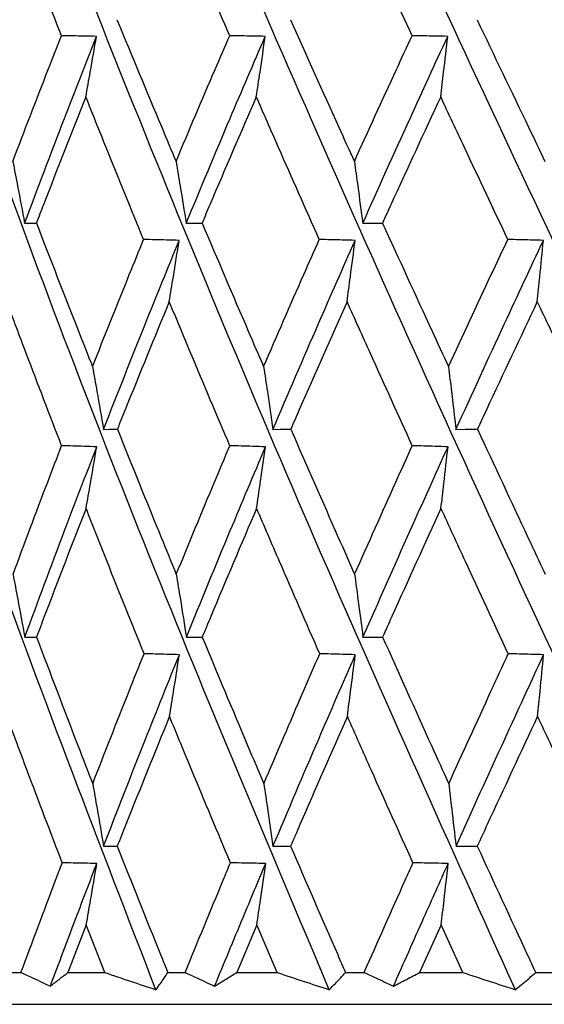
# Model space of a CAD drawing. Header units: millimetres. Extents: x 68 to 95, y 77 to 193.
# Tile 4 of 23: x 74.139 to 74.635, y 97.916 to 98.847. Entities that reach past the tile are written whole.
import ezdxf

# ---------------------------------------------------------------- set-up
doc = ezdxf.new("R2010")
doc.units = ezdxf.units.MM

msp = doc.modelspace()

# ---------------------------------------------------------------- linework, layer by layer
at = {"color": 7, "linetype": 'Continuous', "lineweight": 25}
for p, q in [((74.20158, 97.99109), (74.18421, 97.94613)), ((74.21921, 97.94613), (74.20158, 97.99109)), ((74.36279, 97.99109), (74.34376, 97.94613)), ((74.38204, 97.94613), (74.36279, 97.99109)), ((74.53708, 97.99109), (74.5167, 97.94613)), ((74.55766, 97.94613), (74.53708, 97.99109)), ((74.12518, 97.94613), (74.13986, 97.94613)), ((74.18421, 97.94613), (74.21921, 97.94613)), ((74.27871, 97.94613), (74.29494, 97.94613)), ((74.34376, 97.94613), (74.38204, 97.94613)), ((74.44665, 97.94613), (74.46419, 97.94613)), ((74.5167, 97.94613), (74.55766, 97.94613)), ((74.62637, 97.94613), (74.64493, 97.94613)), ((73.24299, 97.91613), (75.09558, 97.91613))]:
    msp.add_line(p, q, dxfattribs=at)
at = {"color": 7, "linetype": 'Continuous', "lineweight": 25, "flags": 128}
for points in [[(74.21789, 98.45936), (74.22347, 98.45946), (74.23099, 98.45961)], [(74.378, 98.45936), (74.38519, 98.45946), (74.39487, 98.45961)], [(74.55097, 98.45936), (74.55965, 98.45946), (74.57134, 98.45961)]]:
    msp.add_lwpolyline(points, dxfattribs=at)
at = {"color": 7, "linetype": 'Continuous', "lineweight": 25}
for points, knots in [([(74.79227, 97.92994), (74.7275, 98.06679), (74.59765, 98.34114), (74.41415, 98.74967), (74.23343, 99.17032), (74.06254, 99.58978), (73.95985, 99.86832), (73.91055, 100.00202)], [0, 0, 0, 0, 0.195137, 0.39121, 0.583638, 0.800146, 1, 1, 1, 1]), ([(74.98371, 97.92994), (74.91693, 98.06679), (74.78306, 98.34114), (74.58953, 98.74967), (74.39509, 99.17032), (74.20669, 99.58978), (74.08792, 99.86832), (74.03092, 100.00202)], [0, 0, 0, 0, 0.195137, 0.39121, 0.583638, 0.800146, 1, 1, 1, 1]), ([(75.17845, 97.92994), (75.11072, 98.06679), (74.97494, 98.34114), (74.77442, 98.74967), (74.56933, 99.17032), (74.36639, 99.58978), (74.23343, 99.86832), (74.16961, 100.00202)], [0, 0, 0, 0, 0.195137, 0.39121, 0.583638, 0.800146, 1, 1, 1, 1]), ([(75.37342, 97.92994), (75.30581, 98.06679), (75.17026, 98.34114), (74.96592, 98.74967), (74.75341, 99.17032), (74.53913, 99.58978), (74.39407, 99.86832), (74.32444, 100.00202)], [0, 0, 0, 0, 0.195137, 0.39121, 0.583638, 0.800146, 1, 1, 1, 1]), ([(75.56554, 97.92994), (75.49911, 98.06679), (75.36594, 98.34114), (75.161, 98.74967), (74.94441, 99.17032), (74.72218, 99.58978), (74.56731, 99.86832), (74.49297, 100.00202)], [0, 0, 0, 0, 0.195137, 0.39121, 0.583638, 0.800146, 1, 1, 1, 1]), ([(74.60715, 97.92994), (74.54541, 98.06679), (74.42163, 98.34114), (74.25103, 98.74968), (74.08698, 99.17029), (73.94136, 99.57485), (73.86067, 99.83883), (73.82426, 99.95794)], [0, 0, 0, 0, 0.1994977, 0.3999538, 0.5966822, 0.8180291, 1, 1, 1, 1]), ([(74.43126, 97.92994), (74.37355, 98.06678), (74.25785, 98.34111), (74.10246, 98.7498), (73.95915, 99.16981), (73.86621, 99.46062), (73.82855, 99.61316), (73.8268, 99.62023)], [0, 0, 0, 0, 0.240709, 0.482574, 0.719941, 0.987013, 1, 1, 1, 1]), ([(74.2674, 97.92994), (74.21446, 98.06682), (74.10832, 98.34123), (73.97305, 98.74933), (73.87728, 99.06086), (73.83685, 99.23245), (73.8275, 99.27208)], [0, 0, 0, 0, 0.304216, 0.609892, 0.909885, 1, 1, 1, 1]), ([(74.17817, 98.83138), (74.16678, 98.86026), (74.1493, 98.90462), (74.13218, 98.94888), (74.12621, 98.96433)], [0, 0, 0, 0, 0.651038, 1, 1, 1, 1]), ([(74.33713, 98.83138), (74.32462, 98.86026), (74.30539, 98.90462), (74.28645, 98.94888), (74.27984, 98.96433)], [0, 0, 0, 0, 0.6510384, 1, 1, 1, 1]), ([(74.50959, 98.83138), (74.49614, 98.86026), (74.47549, 98.90462), (74.45502, 98.94888), (74.44788, 98.96433)], [0, 0, 0, 0, 0.6510375, 1, 1, 1, 1]), ([(74.69283, 98.83138), (74.67866, 98.86026), (74.6569, 98.90462), (74.63523, 98.94888), (74.62767, 98.96433)], [0, 0, 0, 0, 0.651037, 1, 1, 1, 1]), ([(74.23062, 98.84651), (74.24464, 98.81264), (74.26309, 98.76803), (74.28188, 98.72335), (74.2864, 98.7126)], [0, 0, 0, 0, 0.759454, 1, 1, 1, 1]), ([(74.39447, 98.84651), (74.40971, 98.81264), (74.42978, 98.76803), (74.45008, 98.72335), (74.45497, 98.7126)], [0, 0, 0, 0, 0.759453, 1, 1, 1, 1]), ([(74.57091, 98.84651), (74.58714, 98.81264), (74.6085, 98.76803), (74.63, 98.72335), (74.63517, 98.7126)], [0, 0, 0, 0, 0.759453, 1, 1, 1, 1]), ([(74.13213, 98.7126), (74.14319, 98.74153), (74.15833, 98.78115), (74.17395, 98.82071), (74.17817, 98.83138)], [0, 0, 0, 0, 0.730244, 1, 1, 1, 1]), ([(74.14333, 98.65416), (74.15576, 98.68722), (74.17792, 98.74614), (74.2011, 98.80495), (74.21127, 98.83076)], [0, 0, 0, 0, 0.560983, 1, 1, 1, 1]), ([(74.21127, 98.83076), (74.20728, 98.83084), (74.19624, 98.83106), (74.18521, 98.83126), (74.17817, 98.83138)], [0, 0, 0, 0, 0.361748, 1, 1, 1, 1]), ([(74.20116, 98.77364), (74.20257, 98.78145), (74.20601, 98.80046), (74.20932, 98.81953), (74.21127, 98.83076)], [0, 0, 0, 0, 0.410953, 1, 1, 1, 1]), ([(74.2864, 98.7126), (74.29862, 98.74153), (74.31535, 98.78115), (74.3325, 98.82071), (74.33713, 98.83138)], [0, 0, 0, 0, 0.730245, 1, 1, 1, 1]), ([(74.29604, 98.65416), (74.30977, 98.68722), (74.33425, 98.74614), (74.35963, 98.80495), (74.37077, 98.83076)], [0, 0, 0, 0, 0.560983, 1, 1, 1, 1]), ([(74.37077, 98.83076), (74.36672, 98.83084), (74.3555, 98.83106), (74.34429, 98.83126), (74.33713, 98.83138)], [0, 0, 0, 0, 0.361746, 1, 1, 1, 1]), ([(74.36232, 98.77364), (74.3635, 98.78145), (74.36637, 98.80046), (74.36914, 98.81953), (74.37077, 98.83076)], [0, 0, 0, 0, 0.410952, 1, 1, 1, 1]), ([(74.45497, 98.7126), (74.46815, 98.74153), (74.4862, 98.78115), (74.50462, 98.82071), (74.50959, 98.83138)], [0, 0, 0, 0, 0.7302452, 1, 1, 1, 1]), ([(74.4629, 98.65416), (74.47771, 98.68722), (74.50413, 98.74614), (74.53131, 98.80495), (74.54324, 98.83076)], [0, 0, 0, 0, 0.560983, 1, 1, 1, 1]), ([(74.54324, 98.83076), (74.53919, 98.83084), (74.52797, 98.83106), (74.51675, 98.83126), (74.50959, 98.83138)], [0, 0, 0, 0, 0.361748, 1, 1, 1, 1]), ([(74.53658, 98.77364), (74.53751, 98.78145), (74.53978, 98.80046), (74.54196, 98.81953), (74.54324, 98.83076)], [0, 0, 0, 0, 0.410953, 1, 1, 1, 1]), ([(74.20116, 98.77364), (74.18771, 98.73968), (74.17197, 98.69991), (74.15669, 98.6601), (74.15446, 98.65429)], [0, 0, 0, 0, 0.854121, 1, 1, 1, 1]), ([(74.25581, 98.63884), (74.24397, 98.6678), (74.22558, 98.71276), (74.20757, 98.75766), (74.20116, 98.77364)], [0, 0, 0, 0, 0.6441095, 1, 1, 1, 1]), ([(74.36232, 98.77364), (74.34759, 98.73968), (74.33035, 98.69991), (74.31351, 98.6601), (74.31105, 98.65429)], [0, 0, 0, 0, 0.8541206, 1, 1, 1, 1]), ([(74.42185, 98.63884), (74.40898, 98.6678), (74.38901, 98.71276), (74.36933, 98.75766), (74.36232, 98.77364)], [0, 0, 0, 0, 0.644109, 1, 1, 1, 1]), ([(74.53658, 98.77364), (74.5208, 98.73968), (74.50233, 98.69991), (74.4842, 98.6601), (74.48156, 98.65429)], [0, 0, 0, 0, 0.854121, 1, 1, 1, 1]), ([(74.60005, 98.63884), (74.58637, 98.6678), (74.56512, 98.71276), (74.54407, 98.75766), (74.53658, 98.77364)], [0, 0, 0, 0, 0.64411, 1, 1, 1, 1]), ([(74.13213, 98.7126), (74.13367, 98.70478), (74.13748, 98.68533), (74.14114, 98.66582), (74.14333, 98.65416)], [0, 0, 0, 0, 0.4023071, 1, 1, 1, 1]), ([(74.2864, 98.7126), (74.28772, 98.70478), (74.291, 98.68533), (74.29416, 98.66582), (74.29604, 98.65416)], [0, 0, 0, 0, 0.402307, 1, 1, 1, 1]), ([(74.45497, 98.7126), (74.45605, 98.70478), (74.45875, 98.68533), (74.46135, 98.66582), (74.4629, 98.65416)], [0, 0, 0, 0, 0.402306, 1, 1, 1, 1]), ([(74.14333, 98.65416), (74.14491, 98.65418), (74.14862, 98.65423), (74.15233, 98.65427), (74.15446, 98.65429)], [0, 0, 0, 0, 0.426212, 1, 1, 1, 1]), ([(74.15446, 98.65429), (74.16762, 98.62031), (74.18513, 98.57513), (74.20302, 98.52989), (74.20745, 98.51868)], [0, 0, 0, 0, 0.752201, 1, 1, 1, 1]), ([(74.29604, 98.65416), (74.29817, 98.65418), (74.30318, 98.65423), (74.30818, 98.65427), (74.31105, 98.65429)], [0, 0, 0, 0, 0.426208, 1, 1, 1, 1]), ([(74.31105, 98.65429), (74.32554, 98.62031), (74.3448, 98.57513), (74.36435, 98.52989), (74.3692, 98.51868)], [0, 0, 0, 0, 0.7522016, 1, 1, 1, 1]), ([(74.4629, 98.65416), (74.46555, 98.65418), (74.47177, 98.65423), (74.47799, 98.65427), (74.48156, 98.65429)], [0, 0, 0, 0, 0.4262039, 1, 1, 1, 1]), ([(74.48156, 98.65429), (74.49713, 98.62031), (74.51784, 98.57513), (74.53876, 98.52989), (74.54394, 98.51868)], [0, 0, 0, 0, 0.752201, 1, 1, 1, 1]), ([(74.20745, 98.51868), (74.21899, 98.54769), (74.23492, 98.58777), (74.25129, 98.62779), (74.25581, 98.63884)], [0, 0, 0, 0, 0.724031, 1, 1, 1, 1]), ([(74.21789, 98.45936), (74.23101, 98.49274), (74.25441, 98.55232), (74.2787, 98.61182), (74.28938, 98.63797)], [0, 0, 0, 0, 0.560391, 1, 1, 1, 1]), ([(74.28938, 98.63797), (74.28535, 98.63808), (74.27416, 98.63838), (74.26297, 98.63866), (74.25581, 98.63884)], [0, 0, 0, 0, 0.360255, 1, 1, 1, 1]), ([(74.28004, 98.58013), (74.28133, 98.58795), (74.2845, 98.6072), (74.28756, 98.62651), (74.28938, 98.63797)], [0, 0, 0, 0, 0.406079, 1, 1, 1, 1]), ([(74.3692, 98.51868), (74.38179, 98.54769), (74.39918, 98.58777), (74.41694, 98.62779), (74.42185, 98.63884)], [0, 0, 0, 0, 0.724031, 1, 1, 1, 1]), ([(74.378, 98.45936), (74.39231, 98.49274), (74.41784, 98.55232), (74.44414, 98.61182), (74.4557, 98.63797)], [0, 0, 0, 0, 0.560392, 1, 1, 1, 1]), ([(74.4557, 98.63797), (74.45163, 98.63808), (74.44035, 98.63838), (74.42907, 98.63866), (74.42185, 98.63884)], [0, 0, 0, 0, 0.360253, 1, 1, 1, 1]), ([(74.44809, 98.58013), (74.44914, 98.58795), (74.45173, 98.6072), (74.45422, 98.62651), (74.4557, 98.63797)], [0, 0, 0, 0, 0.406079, 1, 1, 1, 1]), ([(74.54394, 98.51868), (74.55739, 98.54769), (74.57595, 98.58777), (74.59484, 98.62779), (74.60005, 98.63884)], [0, 0, 0, 0, 0.724031, 1, 1, 1, 1]), ([(74.55097, 98.45936), (74.56624, 98.49274), (74.59349, 98.55232), (74.62138, 98.61182), (74.63364, 98.63797)], [0, 0, 0, 0, 0.560392, 1, 1, 1, 1]), ([(74.63364, 98.63797), (74.62961, 98.63808), (74.61841, 98.63838), (74.60721, 98.63866), (74.60005, 98.63884)], [0, 0, 0, 0, 0.3602559, 1, 1, 1, 1]), ([(74.62789, 98.58013), (74.62869, 98.58795), (74.63064, 98.6072), (74.63252, 98.62651), (74.63364, 98.63797)], [0, 0, 0, 0, 0.406078, 1, 1, 1, 1]), ([(74.17829, 98.44394), (74.1671, 98.47295), (74.1496, 98.51837), (74.13254, 98.56374), (74.12638, 98.58013)], [0, 0, 0, 0, 0.638822, 1, 1, 1, 1]), ([(74.28004, 98.58013), (74.26605, 98.54609), (74.24954, 98.50593), (74.23344, 98.46573), (74.23099, 98.45961)], [0, 0, 0, 0, 0.847596, 1, 1, 1, 1]), ([(74.33726, 98.44394), (74.32497, 98.47295), (74.30573, 98.51837), (74.28686, 98.56374), (74.28004, 98.58013)], [0, 0, 0, 0, 0.638823, 1, 1, 1, 1]), ([(74.44809, 98.58013), (74.43294, 98.54609), (74.41507, 98.50593), (74.39754, 98.46573), (74.39487, 98.45961)], [0, 0, 0, 0, 0.847596, 1, 1, 1, 1]), ([(74.50973, 98.44394), (74.49652, 98.47295), (74.47585, 98.51837), (74.45546, 98.56374), (74.44809, 98.58013)], [0, 0, 0, 0, 0.638822, 1, 1, 1, 1]), ([(74.62789, 98.58013), (74.61183, 98.54609), (74.59287, 98.50593), (74.57419, 98.46573), (74.57134, 98.45961)], [0, 0, 0, 0, 0.847596, 1, 1, 1, 1]), ([(74.69298, 98.44394), (74.67906, 98.47295), (74.65728, 98.51837), (74.63569, 98.56374), (74.62789, 98.58013)], [0, 0, 0, 0, 0.638823, 1, 1, 1, 1]), ([(74.20745, 98.51868), (74.20886, 98.51085), (74.21242, 98.49111), (74.21583, 98.4713), (74.21789, 98.45936)], [0, 0, 0, 0, 0.396663, 1, 1, 1, 1]), ([(74.3692, 98.51868), (74.37039, 98.51085), (74.37339, 98.49111), (74.37627, 98.4713), (74.378, 98.45936)], [0, 0, 0, 0, 0.396663, 1, 1, 1, 1]), ([(74.54394, 98.51868), (74.54489, 98.51085), (74.54728, 98.49111), (74.54958, 98.4713), (74.55097, 98.45936)], [0, 0, 0, 0, 0.396661, 1, 1, 1, 1]), ([(74.23099, 98.45961), (74.2447, 98.42554), (74.2631, 98.37983), (74.28187, 98.33408), (74.28665, 98.32243)], [0, 0, 0, 0, 0.7454597, 1, 1, 1, 1]), ([(74.39487, 98.45961), (74.40978, 98.42554), (74.42979, 98.37983), (74.45008, 98.33408), (74.45524, 98.32243)], [0, 0, 0, 0, 0.74546, 1, 1, 1, 1]), ([(74.57134, 98.45961), (74.58722, 98.42554), (74.60851, 98.37983), (74.62999, 98.33408), (74.63546, 98.32243)], [0, 0, 0, 0, 0.74546, 1, 1, 1, 1]), ([(74.13236, 98.32243), (74.14321, 98.35151), (74.15833, 98.39202), (74.17389, 98.43251), (74.17829, 98.44394)], [0, 0, 0, 0, 0.717619, 1, 1, 1, 1]), ([(74.21151, 98.44295), (74.20752, 98.44308), (74.19645, 98.44341), (74.18537, 98.44373), (74.17829, 98.44394)], [0, 0, 0, 0, 0.3602727, 1, 1, 1, 1]), ([(74.28665, 98.32243), (74.29864, 98.35151), (74.31534, 98.39202), (74.33243, 98.43251), (74.33726, 98.44394)], [0, 0, 0, 0, 0.7176191, 1, 1, 1, 1]), ([(74.37103, 98.44295), (74.36698, 98.44308), (74.35572, 98.44341), (74.34446, 98.44373), (74.33726, 98.44394)], [0, 0, 0, 0, 0.36027, 1, 1, 1, 1]), ([(74.45524, 98.32243), (74.46817, 98.35151), (74.4862, 98.39202), (74.50455, 98.43251), (74.50973, 98.44394)], [0, 0, 0, 0, 0.7176187, 1, 1, 1, 1]), ([(74.54351, 98.44295), (74.53946, 98.44308), (74.5282, 98.44341), (74.51693, 98.44373), (74.50973, 98.44394)], [0, 0, 0, 0, 0.36027, 1, 1, 1, 1]), ([(74.14349, 98.26291), (74.15594, 98.29652), (74.17818, 98.35656), (74.20133, 98.41655), (74.21151, 98.44295)], [0, 0, 0, 0, 0.559788, 1, 1, 1, 1]), ([(74.20136, 98.38478), (74.20276, 98.3926), (74.20621, 98.41196), (74.20953, 98.43138), (74.21151, 98.44295)], [0, 0, 0, 0, 0.403944, 1, 1, 1, 1]), ([(74.29624, 98.26291), (74.30998, 98.29652), (74.33454, 98.35656), (74.35988, 98.41655), (74.37103, 98.44295)], [0, 0, 0, 0, 0.559788, 1, 1, 1, 1]), ([(74.36254, 98.38478), (74.36371, 98.3926), (74.36659, 98.41196), (74.36937, 98.43138), (74.37103, 98.44295)], [0, 0, 0, 0, 0.403944, 1, 1, 1, 1]), ([(74.46312, 98.26291), (74.47795, 98.29652), (74.50443, 98.35656), (74.53157, 98.41655), (74.54351, 98.44295)], [0, 0, 0, 0, 0.559788, 1, 1, 1, 1]), ([(74.53682, 98.38478), (74.53774, 98.3926), (74.54002, 98.41196), (74.54221, 98.43138), (74.54351, 98.44295)], [0, 0, 0, 0, 0.403943, 1, 1, 1, 1]), ([(74.20136, 98.38478), (74.18811, 98.35069), (74.17234, 98.31014), (74.157, 98.26958), (74.15455, 98.26313)], [0, 0, 0, 0, 0.840852, 1, 1, 1, 1]), ([(74.25618, 98.24736), (74.24447, 98.27641), (74.226, 98.32222), (74.20796, 98.36802), (74.20136, 98.38478)], [0, 0, 0, 0, 0.6339723, 1, 1, 1, 1]), ([(74.36254, 98.38478), (74.34803, 98.35069), (74.33076, 98.31014), (74.31385, 98.26958), (74.31116, 98.26313)], [0, 0, 0, 0, 0.84085, 1, 1, 1, 1]), ([(74.42226, 98.24736), (74.40954, 98.27641), (74.38947, 98.32222), (74.36976, 98.36802), (74.36254, 98.38478)], [0, 0, 0, 0, 0.6339721, 1, 1, 1, 1]), ([(74.53682, 98.38478), (74.52127, 98.35069), (74.50277, 98.31014), (74.48457, 98.26958), (74.48167, 98.26313)], [0, 0, 0, 0, 0.840852, 1, 1, 1, 1]), ([(74.60048, 98.24736), (74.58695, 98.27641), (74.56561, 98.32222), (74.54454, 98.36802), (74.53682, 98.38478)], [0, 0, 0, 0, 0.633972, 1, 1, 1, 1]), ([(74.13236, 98.32243), (74.13386, 98.3146), (74.13764, 98.29479), (74.14129, 98.27492), (74.14349, 98.26291)], [0, 0, 0, 0, 0.395618, 1, 1, 1, 1]), ([(74.28665, 98.32243), (74.28794, 98.3146), (74.2912, 98.29479), (74.29434, 98.27492), (74.29624, 98.26291)], [0, 0, 0, 0, 0.395619, 1, 1, 1, 1]), ([(74.45524, 98.32243), (74.4563, 98.3146), (74.45898, 98.29479), (74.46156, 98.27492), (74.46312, 98.26291)], [0, 0, 0, 0, 0.395618, 1, 1, 1, 1]), ([(74.14349, 98.26291), (74.14507, 98.26294), (74.14876, 98.26302), (74.15245, 98.26309), (74.15455, 98.26313)], [0, 0, 0, 0, 0.428742, 1, 1, 1, 1]), ([(74.15455, 98.26313), (74.1675, 98.22899), (74.18501, 98.18283), (74.20297, 98.13664), (74.20765, 98.1246)], [0, 0, 0, 0, 0.739315, 1, 1, 1, 1]), ([(74.29624, 98.26291), (74.29837, 98.26294), (74.30334, 98.26302), (74.30832, 98.26309), (74.31116, 98.26313)], [0, 0, 0, 0, 0.428749, 1, 1, 1, 1]), ([(74.31116, 98.26313), (74.3254, 98.22899), (74.34466, 98.18283), (74.3643, 98.13664), (74.36942, 98.1246)], [0, 0, 0, 0, 0.739314, 1, 1, 1, 1]), ([(74.46312, 98.26291), (74.46577, 98.26294), (74.47196, 98.26302), (74.47814, 98.26309), (74.48167, 98.26313)], [0, 0, 0, 0, 0.4287416, 1, 1, 1, 1]), ([(74.48167, 98.26313), (74.49698, 98.22899), (74.5177, 98.18283), (74.5387, 98.13664), (74.54417, 98.1246)], [0, 0, 0, 0, 0.7393147, 1, 1, 1, 1]), ([(74.20765, 98.1246), (74.21904, 98.15371), (74.23505, 98.19464), (74.25145, 98.23555), (74.25618, 98.24736)], [0, 0, 0, 0, 0.711243, 1, 1, 1, 1]), ([(74.21793, 98.06557), (74.23106, 98.09929), (74.25455, 98.15958), (74.27884, 98.21986), (74.28955, 98.24644)], [0, 0, 0, 0, 0.559173, 1, 1, 1, 1]), ([(74.28955, 98.24644), (74.28552, 98.24655), (74.2744, 98.24687), (74.26328, 98.24717), (74.25618, 98.24736)], [0, 0, 0, 0, 0.362447, 1, 1, 1, 1]), ([(74.28027, 98.18828), (74.28154, 98.19611), (74.2847, 98.21546), (74.28774, 98.23487), (74.28955, 98.24644)], [0, 0, 0, 0, 0.4042546, 1, 1, 1, 1]), ([(74.36942, 98.1246), (74.38184, 98.15371), (74.39931, 98.19464), (74.41712, 98.23555), (74.42226, 98.24736)], [0, 0, 0, 0, 0.711241, 1, 1, 1, 1]), ([(74.37808, 98.06557), (74.39241, 98.09929), (74.41802, 98.15958), (74.44431, 98.21986), (74.4559, 98.24644)], [0, 0, 0, 0, 0.559173, 1, 1, 1, 1]), ([(74.4559, 98.24644), (74.45183, 98.24655), (74.44062, 98.24687), (74.42941, 98.24717), (74.42226, 98.24736)], [0, 0, 0, 0, 0.362445, 1, 1, 1, 1]), ([(74.44834, 98.18828), (74.44938, 98.19611), (74.45195, 98.21546), (74.45442, 98.23487), (74.4559, 98.24644)], [0, 0, 0, 0, 0.404255, 1, 1, 1, 1]), ([(74.54417, 98.1246), (74.55744, 98.15371), (74.5761, 98.19464), (74.59502, 98.23555), (74.60048, 98.24736)], [0, 0, 0, 0, 0.711242, 1, 1, 1, 1]), ([(74.55109, 98.06557), (74.56638, 98.09929), (74.59372, 98.15958), (74.62159, 98.21986), (74.63387, 98.24644)], [0, 0, 0, 0, 0.559173, 1, 1, 1, 1]), ([(74.63387, 98.24644), (74.62984, 98.24655), (74.61871, 98.24687), (74.60758, 98.24717), (74.60048, 98.24736)], [0, 0, 0, 0, 0.362448, 1, 1, 1, 1]), ([(74.62815, 98.18828), (74.62894, 98.19611), (74.63088, 98.21546), (74.63276, 98.23487), (74.63387, 98.24644)], [0, 0, 0, 0, 0.4042561, 1, 1, 1, 1]), ([(74.17885, 98.04981), (74.16774, 98.07888), (74.1501, 98.12504), (74.13294, 98.17119), (74.12659, 98.18828)], [0, 0, 0, 0, 0.629626, 1, 1, 1, 1]), ([(74.28027, 98.18828), (74.2664, 98.15416), (74.24977, 98.11325), (74.23352, 98.07234), (74.23082, 98.06555)], [0, 0, 0, 0, 0.834075, 1, 1, 1, 1]), ([(74.33788, 98.04981), (74.32567, 98.07888), (74.30628, 98.12504), (74.2873, 98.17119), (74.28027, 98.18828)], [0, 0, 0, 0, 0.629626, 1, 1, 1, 1]), ([(74.44834, 98.18828), (74.43332, 98.15416), (74.41532, 98.11325), (74.39763, 98.07234), (74.39469, 98.06555)], [0, 0, 0, 0, 0.834076, 1, 1, 1, 1]), ([(74.51039, 98.04981), (74.49728, 98.07888), (74.47644, 98.12504), (74.45593, 98.17119), (74.44834, 98.18828)], [0, 0, 0, 0, 0.629626, 1, 1, 1, 1]), ([(74.62815, 98.18828), (74.61223, 98.15416), (74.59313, 98.11325), (74.57428, 98.07234), (74.57115, 98.06555)], [0, 0, 0, 0, 0.8340758, 1, 1, 1, 1]), ([(74.69367, 98.04981), (74.67986, 98.07888), (74.65791, 98.12504), (74.6362, 98.17119), (74.62815, 98.18828)], [0, 0, 0, 0, 0.6296257, 1, 1, 1, 1]), ([(74.20765, 98.1246), (74.20904, 98.11676), (74.21253, 98.09711), (74.2159, 98.07741), (74.21793, 98.06557)], [0, 0, 0, 0, 0.398991, 1, 1, 1, 1]), ([(74.36942, 98.1246), (74.37059, 98.11676), (74.37353, 98.09711), (74.37637, 98.07741), (74.37808, 98.06557)], [0, 0, 0, 0, 0.398992, 1, 1, 1, 1]), ([(74.54417, 98.1246), (74.54511, 98.11676), (74.54745, 98.09711), (74.54972, 98.07741), (74.55109, 98.06557)], [0, 0, 0, 0, 0.398993, 1, 1, 1, 1]), ([(74.21793, 98.06557), (74.21979, 98.06557), (74.22409, 98.06556), (74.22839, 98.06555), (74.23082, 98.06555)], [0, 0, 0, 0, 0.432693, 1, 1, 1, 1]), ([(74.23082, 98.06555), (74.24441, 98.03139), (74.26024, 97.99158), (74.27641, 97.95178), (74.27871, 97.94613)], [0, 0, 0, 0, 0.857984, 1, 1, 1, 1]), ([(74.37808, 98.06557), (74.38048, 98.06557), (74.38602, 98.06556), (74.39155, 98.06555), (74.39469, 98.06555)], [0, 0, 0, 0, 0.43269, 1, 1, 1, 1]), ([(74.39469, 98.06555), (74.40946, 98.03139), (74.42667, 97.99158), (74.44417, 97.95178), (74.44665, 97.94613)], [0, 0, 0, 0, 0.8579848, 1, 1, 1, 1]), ([(74.55109, 98.06557), (74.55398, 98.06557), (74.56067, 98.06556), (74.56736, 98.06555), (74.57115, 98.06555)], [0, 0, 0, 0, 0.432698, 1, 1, 1, 1]), ([(74.57115, 98.06555), (74.58687, 98.03139), (74.60519, 97.99158), (74.62373, 97.95178), (74.62637, 97.94613)], [0, 0, 0, 0, 0.857984, 1, 1, 1, 1]), ([(74.13986, 97.94613), (74.15072, 97.97524), (74.16361, 98.0098), (74.17677, 98.04436), (74.17885, 98.04981)], [0, 0, 0, 0, 0.842329, 1, 1, 1, 1]), ([(74.16765, 97.93341), (74.17575, 97.95498), (74.19023, 97.99356), (74.20505, 98.03214), (74.21158, 98.04915)], [0, 0, 0, 0, 0.559135, 1, 1, 1, 1]), ([(74.21158, 98.04915), (74.20759, 98.04924), (74.19668, 98.04947), (74.18577, 98.04968), (74.17885, 98.04981)], [0, 0, 0, 0, 0.365769, 1, 1, 1, 1]), ([(74.20158, 97.99109), (74.20296, 97.99892), (74.20635, 98.01825), (74.20963, 98.03763), (74.21158, 98.04915)], [0, 0, 0, 0, 0.405196, 1, 1, 1, 1]), ([(74.29494, 97.94613), (74.30692, 97.97524), (74.32115, 98.0098), (74.3356, 98.04436), (74.33788, 98.04981)], [0, 0, 0, 0, 0.842328, 1, 1, 1, 1]), ([(74.32294, 97.93341), (74.33185, 97.95498), (74.34778, 97.99356), (74.364, 98.03214), (74.37115, 98.04915)], [0, 0, 0, 0, 0.559135, 1, 1, 1, 1]), ([(74.37115, 98.04915), (74.36709, 98.04924), (74.356, 98.04947), (74.34491, 98.04968), (74.33788, 98.04981)], [0, 0, 0, 0, 0.3657687, 1, 1, 1, 1]), ([(74.36279, 97.99109), (74.36394, 97.99892), (74.36677, 98.01825), (74.36952, 98.03763), (74.37115, 98.04915)], [0, 0, 0, 0, 0.405195, 1, 1, 1, 1]), ([(74.46419, 97.94613), (74.47711, 97.97524), (74.49244, 98.0098), (74.50795, 98.04436), (74.51039, 98.04981)], [0, 0, 0, 0, 0.842329, 1, 1, 1, 1]), ([(74.49195, 97.93341), (74.50153, 97.95498), (74.51867, 97.99356), (74.53602, 98.03214), (74.54368, 98.04915)], [0, 0, 0, 0, 0.559135, 1, 1, 1, 1]), ([(74.54368, 98.04915), (74.53962, 98.04924), (74.52852, 98.04947), (74.51743, 98.04968), (74.51039, 98.04981)], [0, 0, 0, 0, 0.365769, 1, 1, 1, 1]), ([(74.53708, 97.99109), (74.53799, 97.99892), (74.54023, 98.01825), (74.54239, 98.03763), (74.54368, 98.04915)], [0, 0, 0, 0, 0.405195, 1, 1, 1, 1]), ([(74.13986, 97.94613), (74.14352, 97.94443), (74.15277, 97.94013), (74.16205, 97.93594), (74.16765, 97.93341)], [0, 0, 0, 0, 0.396624, 1, 1, 1, 1]), ([(74.16765, 97.93341), (74.17039, 97.93551), (74.17588, 97.93971), (74.18143, 97.94399), (74.18421, 97.94613)], [0, 0, 0, 0, 0.499994, 1, 1, 1, 1]), ([(74.21921, 97.94613), (74.22722, 97.9434), (74.24325, 97.93794), (74.25935, 97.93261), (74.2674, 97.92994)], [0, 0, 0, 0, 0.4999651, 1, 1, 1, 1]), ([(74.2674, 97.92994), (74.26882, 97.93191), (74.27268, 97.93722), (74.27638, 97.94269), (74.27871, 97.94613)], [0, 0, 0, 0, 0.370244, 1, 1, 1, 1]), ([(74.29494, 97.94613), (74.29863, 97.94443), (74.30794, 97.94013), (74.3173, 97.93594), (74.32294, 97.93341)], [0, 0, 0, 0, 0.396625, 1, 1, 1, 1]), ([(74.32294, 97.93341), (74.3264, 97.93551), (74.3333, 97.93971), (74.34027, 97.94399), (74.34376, 97.94613)], [0, 0, 0, 0, 0.499992, 1, 1, 1, 1]), ([(74.38204, 97.94613), (74.39023, 97.9434), (74.40661, 97.93794), (74.42305, 97.93261), (74.43126, 97.92994)], [0, 0, 0, 0, 0.499967, 1, 1, 1, 1]), ([(74.43126, 97.92994), (74.4332, 97.93191), (74.43841, 97.93722), (74.44347, 97.94269), (74.44665, 97.94613)], [0, 0, 0, 0, 0.370265, 1, 1, 1, 1]), ([(74.46419, 97.94613), (74.46785, 97.94443), (74.47707, 97.94013), (74.48635, 97.93594), (74.49195, 97.93341)], [0, 0, 0, 0, 0.396624, 1, 1, 1, 1]), ([(74.49195, 97.93341), (74.49606, 97.93551), (74.50429, 97.93971), (74.51256, 97.94399), (74.5167, 97.94613)], [0, 0, 0, 0, 0.499987, 1, 1, 1, 1]), ([(74.55766, 97.94613), (74.56589, 97.9434), (74.58237, 97.93794), (74.59889, 97.93261), (74.60715, 97.92994)], [0, 0, 0, 0, 0.499966, 1, 1, 1, 1]), ([(74.60715, 97.92994), (74.60955, 97.93191), (74.61604, 97.93722), (74.62238, 97.94269), (74.62637, 97.94613)], [0, 0, 0, 0, 0.370254, 1, 1, 1, 1])]:
    msp.add_open_spline(points, degree=3, knots=knots, dxfattribs=at)

doc.saveas('drawing.dxf')
